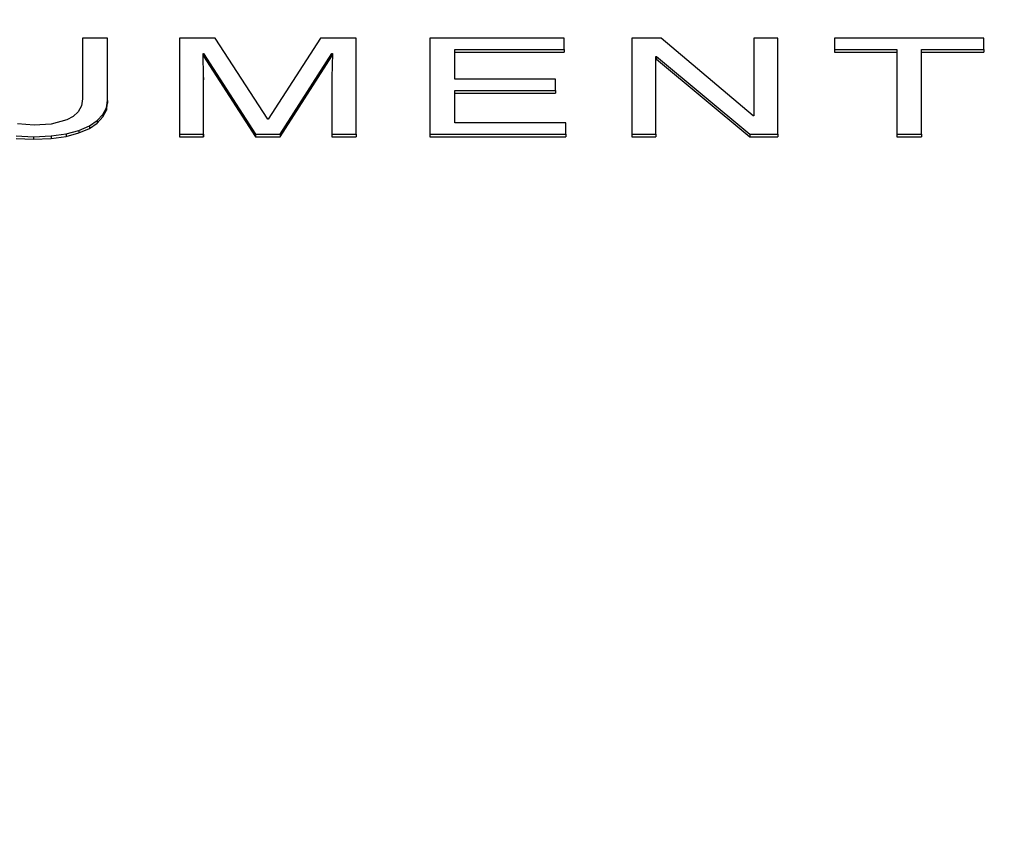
# Model space of a CAD drawing. Header units: inches. Extents: x 2.6 to 13.1, y 0.8 to 9.4.
# Tile 6 of 18: x 7.812 to 7.971, y 5.453 to 5.586. Entities that reach past the tile are written whole.
import ezdxf

# ---------------------------------------------------------------- set-up
doc = ezdxf.new("R2010")
doc.units = ezdxf.units.IN
doc.header["$MEASUREMENT"] = 0

msp = doc.modelspace()

# ---------------------------------------------------------------- linework, layer by layer
at = {"color": 7, "linetype": 'Continuous', "lineweight": 25}
for p, q in [((7.8220289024, 5.5827283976), (7.8220289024, 5.5729430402)), ((7.8260371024, 5.5827283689), (7.8220289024, 5.5827283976)), ((7.8260371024, 5.5726864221), (7.8260371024, 5.5827283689)), ((7.8376533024, 5.5827282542), (7.8376533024, 5.5672541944)), ((7.8434013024, 5.5827282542), (7.8376533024, 5.5827282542)), ((7.8518733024, 5.5696471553), (7.8434013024, 5.5827282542)), ((7.8603893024, 5.5827282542), (7.8519553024, 5.5696471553)), ((7.8660893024, 5.5827282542), (7.8603893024, 5.5827282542)), ((7.8660893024, 5.5672541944), (7.8660893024, 5.5827282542)), ((7.8779913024, 5.5827282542), (7.8779913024, 5.5672541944)), ((7.8996133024, 5.5827282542), (7.8779913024, 5.5827282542)), ((7.8996133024, 5.5808768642), (7.8996133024, 5.5827282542)), ((7.9105233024, 5.5827283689), (7.9105233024, 5.5672543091)), ((7.9152773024, 5.5827283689), (7.9105233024, 5.5827283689)), ((7.9301133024, 5.5702279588), (7.9152773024, 5.5827283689)), ((7.9301953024, 5.5827283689), (7.9301953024, 5.5702279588)), ((7.9340773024, 5.5827283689), (7.9301953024, 5.5827283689)), ((7.9340773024, 5.5672543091), (7.9340773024, 5.5827283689)), ((7.9431773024, 5.5827283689), (7.9431773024, 5.5808768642)), ((7.9672713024, 5.5827283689), (7.9431773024, 5.5827283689)), ((7.9672713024, 5.5808768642), (7.9672713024, 5.5827283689)), ((7.8414533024, 5.5802289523), (7.8415399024, 5.5802289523)), ((7.8415393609, 5.576393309), (7.8414533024, 5.5802289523)), ((7.8415399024, 5.5802289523), (7.8498873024, 5.5672541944)), ((7.8415399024, 5.5802289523), (7.8415399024, 5.5798193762)), ((7.8538573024, 5.5672541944), (7.8622073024, 5.580250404)), ((7.8622898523, 5.5802504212), (7.8622073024, 5.5763933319)), ((7.8622073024, 5.580250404), (7.8622898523, 5.5802504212)), ((7.8622073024, 5.580250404), (7.8622073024, 5.579840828)), ((7.8820013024, 5.5808768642), (7.8996133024, 5.5808768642)), ((7.8820013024, 5.5761343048), (7.8820013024, 5.5808768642)), ((7.8820013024, 5.5804672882), (7.8996133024, 5.5804672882)), ((7.8996133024, 5.5808768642), (7.8996133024, 5.5804672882)), ((7.9431773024, 5.5808768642), (7.9532193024, 5.5808768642)), ((7.9431773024, 5.5808768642), (7.9431773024, 5.5804672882)), ((7.9431773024, 5.5804672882), (7.9532193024, 5.5804672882)), ((7.9532193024, 5.5808768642), (7.9532193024, 5.5672543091)), ((7.9572293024, 5.5808768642), (7.9672713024, 5.5808768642)), ((7.9572293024, 5.5672543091), (7.9572293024, 5.5808768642)), ((7.9572293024, 5.5804672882), (7.9672713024, 5.5804672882)), ((7.9672713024, 5.5808768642), (7.9672713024, 5.5804672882)), ((7.8414624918, 5.5798193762), (7.8415399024, 5.5798193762)), ((7.8415399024, 5.5798193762), (7.8498873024, 5.5668446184)), ((7.8538573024, 5.5668446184), (7.8622073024, 5.579840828)), ((7.8622073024, 5.579840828), (7.8622810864, 5.5798408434)), ((7.9144053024, 5.5797542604), (7.9144884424, 5.5797543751)), ((7.9144053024, 5.5672543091), (7.9144053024, 5.5797542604)), ((7.9144053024, 5.5793446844), (7.9144884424, 5.5793447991)), ((7.9144884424, 5.5797543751), (7.9144884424, 5.5793447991)), ((7.9144884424, 5.5797543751), (7.9295753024, 5.5672543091)), ((7.9144884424, 5.5793447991), (7.9295753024, 5.5668447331)), ((7.8415393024, 5.5672541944), (7.8415393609, 5.576393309)), ((7.8415393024, 5.5668446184), (7.8415393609, 5.5759837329)), ((7.8415393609, 5.576393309), (7.8415393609, 5.5759837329)), ((7.8622073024, 5.5763933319), (7.8622073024, 5.5672541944)), ((7.8982493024, 5.5761343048), (7.8820013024, 5.5761343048)), ((7.8982493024, 5.5742808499), (7.8982493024, 5.5761343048)), ((7.8820013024, 5.5742808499), (7.8982493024, 5.5742808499)), ((7.8820013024, 5.5691076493), (7.8820013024, 5.5742808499)), ((7.8820013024, 5.5738712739), (7.8982493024, 5.5738712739)), ((7.8982493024, 5.5742808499), (7.8982493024, 5.5738712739)), ((7.8220289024, 5.5729430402), (7.8218440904, 5.5717957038)), ((7.8258578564, 5.5715254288), (7.8260371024, 5.5726864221)), ((7.8258578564, 5.5711158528), (7.8260371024, 5.5722768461)), ((7.8260371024, 5.5726864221), (7.8260371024, 5.5722768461)), ((7.8213254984, 5.5708619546), (7.8205268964, 5.5701231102)), ((7.8218440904, 5.5717957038), (7.8213254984, 5.5708619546)), ((7.8253159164, 5.5704365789), (7.8258578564, 5.5715254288)), ((7.8253159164, 5.5700270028), (7.8258578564, 5.5711158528)), ((7.8258578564, 5.5715254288), (7.8258578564, 5.5711158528)), ((7.8195020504, 5.5695604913), (7.8169887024, 5.5688892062)), ((7.8205268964, 5.5701231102), (7.8195020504, 5.5695604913)), ((7.8231187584, 5.5685772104), (7.8244049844, 5.569445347)), ((7.8231187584, 5.5681676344), (7.8244049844, 5.569035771)), ((7.8244049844, 5.569445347), (7.8253159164, 5.5704365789)), ((7.8244049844, 5.569035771), (7.8253159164, 5.5700270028)), ((7.8244049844, 5.569445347), (7.8244049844, 5.569035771)), ((7.8253159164, 5.5704365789), (7.8253159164, 5.5700270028)), ((7.8519553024, 5.5696471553), (7.8518733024, 5.5696471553)), ((7.8998993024, 5.5691076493), (7.8820013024, 5.5691076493)), ((7.8998993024, 5.5672541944), (7.8998993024, 5.5691076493)), ((7.9301953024, 5.5702279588), (7.9301133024, 5.5702279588)), ((7.8142156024, 5.5686986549), (7.8115245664, 5.5688959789)), ((7.8169887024, 5.5688892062), (7.8142156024, 5.5686986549)), ((7.8193952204, 5.5673121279), (7.8214509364, 5.567857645)), ((7.8193952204, 5.5669025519), (7.8214509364, 5.567448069)), ((7.8214509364, 5.567857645), (7.8231187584, 5.5685772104)), ((7.8214509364, 5.567448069), (7.8231187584, 5.5681676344)), ((7.8214509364, 5.567857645), (7.8214509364, 5.567448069)), ((7.8231187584, 5.5685772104), (7.8231187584, 5.5681676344)), ((7.8113139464, 5.5669655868), (7.8140949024, 5.5668451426)), ((7.8113139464, 5.5665560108), (7.8140949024, 5.5664355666)), ((7.8140949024, 5.5668451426), (7.8169453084, 5.5669661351)), ((7.8140949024, 5.5668451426), (7.8140949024, 5.5664355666)), ((7.8140949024, 5.5664355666), (7.8169453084, 5.5665565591)), ((7.8169453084, 5.5669661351), (7.8193952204, 5.5673121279)), ((7.8169453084, 5.5669661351), (7.8169453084, 5.5665565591)), ((7.8169453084, 5.5665565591), (7.8193952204, 5.5669025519)), ((7.8193952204, 5.5673121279), (7.8193952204, 5.5669025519)), ((7.8376533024, 5.5672541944), (7.8415393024, 5.5672541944)), ((7.8376533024, 5.5672541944), (7.8376533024, 5.5668446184)), ((7.8376533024, 5.5668446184), (7.8415393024, 5.5668446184)), ((7.8415393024, 5.5672541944), (7.8415393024, 5.5668446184)), ((7.8498873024, 5.5672541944), (7.8538573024, 5.5672541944)), ((7.8498873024, 5.5672541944), (7.8498873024, 5.5668446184)), ((7.8498873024, 5.5668446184), (7.8538573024, 5.5668446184)), ((7.8538573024, 5.5672541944), (7.8538573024, 5.5668446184)), ((7.8622073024, 5.5672541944), (7.8660893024, 5.5672541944)), ((7.8622073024, 5.5672541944), (7.8622073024, 5.5668446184)), ((7.8622073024, 5.5668446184), (7.8660893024, 5.5668446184)), ((7.8660893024, 5.5672541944), (7.8660893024, 5.5668446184)), ((7.8779913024, 5.5672541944), (7.8779913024, 5.5668446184)), ((7.8779913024, 5.5672541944), (7.8998993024, 5.5672541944)), ((7.8779913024, 5.5668446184), (7.8998993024, 5.5668446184)), ((7.8998993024, 5.5672541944), (7.8998993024, 5.5668446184)), ((7.9105233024, 5.5672543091), (7.9144053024, 5.5672543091)), ((7.9105233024, 5.5672543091), (7.9105233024, 5.5668447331)), ((7.9105233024, 5.5668447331), (7.9144053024, 5.5668447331)), ((7.9144053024, 5.5672543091), (7.9144053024, 5.5668447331)), ((7.9295753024, 5.5672543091), (7.9295753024, 5.5668447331)), ((7.9295753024, 5.5672543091), (7.9340773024, 5.5672543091)), ((7.9295753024, 5.5668447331), (7.9340773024, 5.5668447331)), ((7.9340773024, 5.5672543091), (7.9340773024, 5.5668447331)), ((7.9532193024, 5.5672543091), (7.9572293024, 5.5672543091)), ((7.9532193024, 5.5672543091), (7.9532193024, 5.5668447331)), ((7.9532193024, 5.5668447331), (7.9572293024, 5.5668447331)), ((7.9572293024, 5.5672543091), (7.9572293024, 5.5668447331))]:
    msp.add_line(p, q, dxfattribs=at)
msp.add_ellipse((7.8118958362, 5.5379449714), major_axis=(0.2588582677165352, 0), ratio=0.7002075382, dxfattribs=at)
msp.add_ellipse((7.8118958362, 5.5379449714), major_axis=(0.2608267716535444, 0), ratio=0.7002075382, start_param=2.088162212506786, end_param=7.336615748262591, dxfattribs=at)
for points, knots in [([(7.811895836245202, 5.721850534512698), (7.802325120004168, 5.721647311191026), (7.783774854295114, 5.721253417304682), (7.75722047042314, 5.718243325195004), (7.729498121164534, 5.713324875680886), (7.701791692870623, 5.706066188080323), (7.672776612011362, 5.695662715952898), (7.647185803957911, 5.683664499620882), (7.625174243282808, 5.670593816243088), (7.60896458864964, 5.658943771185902), (7.595624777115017, 5.647799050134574), (7.58325641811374, 5.635895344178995), (7.5712333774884, 5.622084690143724), (7.56231380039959, 5.609528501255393), (7.556328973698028, 5.599572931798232), (7.552425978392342, 5.592260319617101), (7.548625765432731, 5.584215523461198), (7.544562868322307, 5.574122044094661), (7.540476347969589, 5.560921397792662), (7.537051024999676, 5.544473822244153), (7.536567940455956, 5.532460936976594), (7.536305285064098, 5.525929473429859)], [0, 0, 0, 0, 0.0602463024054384, 0.1167712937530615, 0.1697242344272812, 0.2424914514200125, 0.3073443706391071, 0.3837031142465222, 0.4485389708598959, 0.5043973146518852, 0.5447425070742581, 0.5939612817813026, 0.6526389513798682, 0.7093965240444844, 0.7382837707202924, 0.764512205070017, 0.7904759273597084, 0.826271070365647, 0.8730873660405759, 0.9309969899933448, 1, 1, 1, 1]), ([(8.087486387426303, 5.525929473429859), (8.087116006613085, 5.533671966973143), (8.08643164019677, 5.547978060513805), (8.081599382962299, 5.567445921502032), (8.075722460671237, 5.583371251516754), (8.069492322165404, 5.596088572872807), (8.06315872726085, 5.606823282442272), (8.056381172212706, 5.616790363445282), (8.047746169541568, 5.627773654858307), (8.036986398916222, 5.639476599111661), (8.02526059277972, 5.650357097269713), (8.014395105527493, 5.659136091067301), (8.005143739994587, 5.665868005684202), (7.996163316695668, 5.671869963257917), (7.98561672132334, 5.678301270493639), (7.972790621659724, 5.685284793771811), (7.957062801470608, 5.692779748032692), (7.937755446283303, 5.700594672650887), (7.916045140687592, 5.707657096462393), (7.892626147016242, 5.713548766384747), (7.868280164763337, 5.718002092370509), (7.841046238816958, 5.721206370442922), (7.821860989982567, 5.721630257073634), (7.811895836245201, 5.721850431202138)], [0, 0, 0, 0, 0.0804555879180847, 0.1486607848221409, 0.2055603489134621, 0.2548141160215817, 0.2890510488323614, 0.3253598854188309, 0.3682607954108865, 0.4175383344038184, 0.4668672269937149, 0.5053745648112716, 0.5331693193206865, 0.5592841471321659, 0.5910841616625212, 0.6290050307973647, 0.6695196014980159, 0.718938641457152, 0.7769073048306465, 0.8258110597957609, 0.8792723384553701, 0.9372919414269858, 1, 1, 1, 1])]:
    msp.add_open_spline(points, degree=3, knots=knots, dxfattribs=at)

doc.saveas('drawing.dxf')
